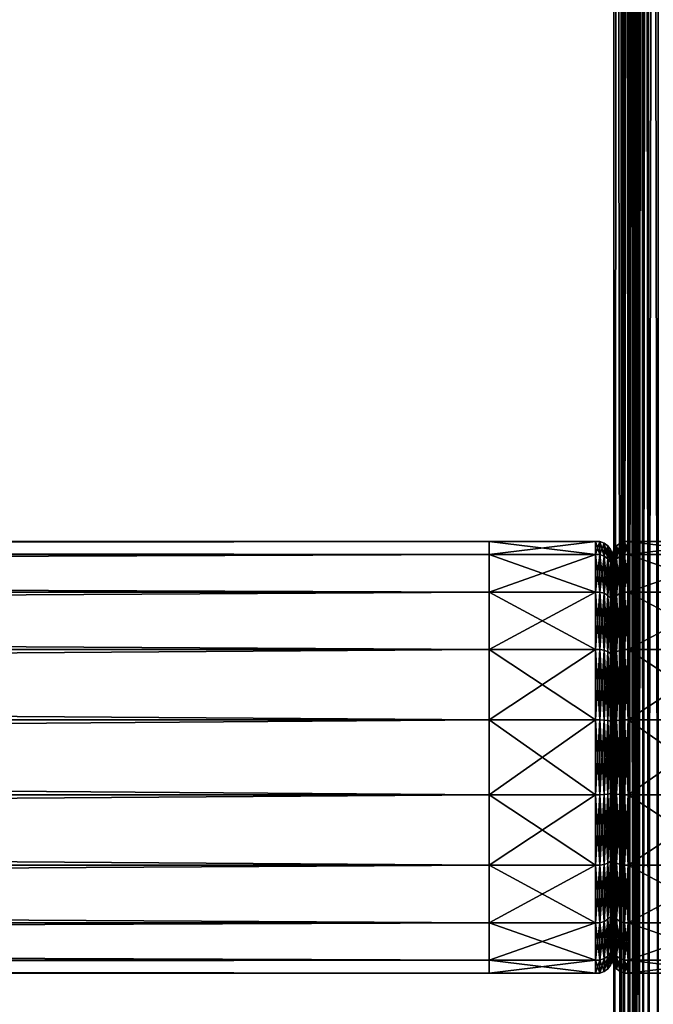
# Model space of a CAD drawing. Header units: millimetres. Extents: x -1220 to 1220, y -575 to 575.
# Tile 88 of 144: x 770 to 821, y -432 to -352. Entities that reach past the tile are written whole.
import ezdxf

# ---------------------------------------------------------------- set-up
doc = ezdxf.new("R2010")
doc.units = ezdxf.units.MM
doc.layers.get('0').update_dxf_attribs({"true_color": 0x5890e1})

msp = doc.modelspace()

# ---------------------------------------------------------------- meshes
at = {"color": 221, "true_color": 0xe5a6d7}
mesh = msp.add_polyface(dxfattribs=at)
corners = [(411.261, 0, 720.951), (411, 0, 720.951), (411, -496.536, 720.951), (410.563, 0, 720.889), (410.563, -496.535, 720.889), (410.25, 0, 720.701), (410.25, -496.532, 720.701), (820, 0, 719.951), (819.938, 0, 720.389), (819.938, -496.527, 720.389), (819.75, 0, 720.701), (819.75, -496.532, 720.701), (818.186, 0, 720.951), (411.816, 0, 720.951), (411.816, -496.536, 720.951), (411.261, -496.536, 720.951), (818.773, 0, 720.951), (818.186, -496.536, 720.951), (819, 0, 720.951), (818.773, -496.536, 720.951), (818.773, 0, 710.949), (819, 0, 710.949), (819, -520.909, 710.949), (819.438, 0, 711.012), (819.438, -520.905, 711.012), (819.75, 0, 711.199), (819.75, -520.892, 711.199), (410, 0, 711.949), (410.063, 0, 711.512), (410.063, -520.87, 711.512), (410.25, 0, 711.199), (410.25, -520.892, 711.199), (411.261, 0, 710.949), (411.816, 0, 710.949), (411.816, -520.909, 710.949), (411, 0, 710.949), (411.261, -520.909, 710.949), (818.186, 0, 710.949), (818.186, -520.909, 710.949), (819.438, 0, 720.889), (819.438, 496.539, 720.889), (819.75, 496.536, 720.701), (410, 0, 719.951), (410.063, 0, 720.389), (410.063, 496.531, 720.389), (410.25, 496.536, 720.701), (820, -520.839, 711.949), (820, 0, 711.949), (411.261, 496.54, 720.951), (411, 496.54, 720.951), (410.563, 496.539, 720.889), (820, 496.524, 719.951), (819.938, 496.531, 720.389), (818.186, 496.54, 720.951), (411.816, 496.54, 720.951), (818.773, 496.54, 720.951), (819, 496.54, 720.951), (410.563, 0, 711.012), (411, -520.909, 710.949), (410.563, -520.905, 711.012), (819.938, 0, 711.512), (819.938, -520.87, 711.512), (819, -496.536, 720.951), (819.438, -496.535, 720.889), (410, -496.52, 719.951), (410.063, -496.527, 720.389)]
mesh.append_faces([[corners[k] for k in face] for face in [(7, 46, 47)]], dxfattribs={"vtx0": -1, "color": 221})
mesh.append_faces([[corners[k] for k in face] for face in [(0, 1, 2), (1, 3, 4), (3, 5, 6), (7, 8, 9), (8, 10, 11), (12, 13, 14), (13, 0, 15), (16, 12, 17), (18, 16, 19), (20, 21, 22), (21, 23, 24), (23, 25, 26), (27, 28, 29), (28, 30, 31), (32, 33, 34), (35, 32, 36), (33, 37, 38), (18, 39, 40), (39, 10, 41), (42, 43, 44), (43, 5, 45), (1, 0, 48), (3, 1, 49), (5, 3, 50), (8, 7, 51), (10, 8, 52), (13, 12, 53), (0, 13, 54), (12, 16, 55), (16, 18, 56), (57, 35, 58), (30, 57, 59), (60, 47, 46), (25, 60, 61), (39, 18, 62), (10, 39, 63), (43, 42, 64), (5, 43, 65), (64, 42, 27), (51, 7, 47)]], dxfattribs={"vtx2": -1, "color": 221})
at = {"color": 196, "true_color": 0x390888}
mesh = msp.add_polyface(dxfattribs=at)
corners = [(864.268, -15, 169.649), (0, -15, 169.649), (0, -14.095, 174.779), (864.268, -14.095, 174.779), (0, -11.491, 179.291), (864.268, -11.491, 179.291), (0, -7.5, 182.639), (864.268, -7.5, 182.639), (0, -2.605, 184.421), (864.268, -2.605, 184.421), (0, 2.605, 184.421), (864.268, -2.605, 154.877), (0, -2.605, 154.877), (0, -7.5, 156.658), (864.268, -7.5, 156.658), (0, -11.491, 160.007), (864.268, -11.491, 160.007), (0, -14.095, 164.519), (864.268, -14.095, 164.519), (808.058, -394.469, 680.709), (808.058, -395.524, 686.694), (0, -395.524, 686.694), (0, -394.469, 680.709), (808.058, -398.563, 691.957), (0, -398.563, 691.957), (808.058, -403.219, 695.864), (0, -403.219, 695.864), (808.058, -408.93, 697.943), (0, -408.93, 697.943), (808.058, -415.008, 697.943), (0, -415.008, 697.943), (808.058, -420.719, 695.864), (0, -420.719, 695.864), (808.058, -425.375, 691.957), (0, -425.375, 691.957), (0, -428.414, 686.694), (0, -429.469, 680.709), (808.058, -428.413, 686.694), (0, -428.414, 674.723), (808.058, -429.469, 680.709), (0, -425.375, 669.46), (808.058, -428.413, 674.723), (808.058, -425.375, 669.46), (808.058, -420.719, 665.553), (0, -420.719, 665.553), (808.058, -415.008, 663.475), (0, -415.008, 663.475), (808.058, -408.93, 663.475), (0, -408.93, 663.475), (808.058, -403.219, 665.553), (0, -403.219, 665.553), (808.058, -398.563, 669.46), (0, -398.563, 669.46), (0, -395.524, 674.723), (808.058, -395.524, 674.723)]
mesh.append_faces([[corners[k] for k in face] for face in [(0, 1, 2), (3, 2, 4), (5, 4, 6), (7, 6, 8), (9, 8, 10), (11, 12, 13), (14, 13, 15), (16, 15, 17), (18, 17, 1), (19, 20, 21), (21, 22, 19), (20, 23, 24), (24, 21, 20), (23, 25, 26), (26, 24, 23), (25, 27, 28), (28, 26, 25), (27, 29, 30), (30, 28, 27), (29, 31, 32), (32, 30, 29), (31, 33, 34), (34, 32, 31), (35, 34, 33), (36, 35, 37), (38, 36, 39), (40, 38, 41), (42, 43, 44), (44, 40, 42), (43, 45, 46), (46, 44, 43), (45, 47, 48), (48, 46, 45), (47, 49, 50), (50, 48, 47), (49, 51, 52), (52, 50, 49), (53, 52, 51), (22, 53, 54)]], dxfattribs={"vtx2": -1, "color": 196})
mesh = msp.add_polyface(dxfattribs=at)
corners = [(0, -14.095, 174.779), (864.268, -14.095, 174.779), (864.268, -15, 169.649), (0, -11.491, 179.291), (864.268, -11.491, 179.291), (0, -7.5, 182.639), (864.268, -7.5, 182.639), (0, -2.605, 184.421), (864.268, -2.605, 184.421), (0, -2.605, 154.877), (864.268, -2.605, 154.877), (864.268, 2.605, 154.877), (0, -7.5, 156.658), (864.268, -7.5, 156.658), (0, -11.491, 160.007), (864.268, -11.491, 160.007), (0, -14.095, 164.519), (864.268, -14.095, 164.519), (0, -15, 169.649), (808.058, -425.375, 691.957), (808.058, -428.413, 686.694), (0, -428.414, 686.694), (808.058, -429.469, 680.709), (0, -429.469, 680.709), (808.058, -428.413, 674.723), (0, -428.414, 674.723), (808.058, -425.375, 669.46), (0, -425.375, 669.46), (808.058, -398.563, 669.46), (808.058, -395.524, 674.723), (0, -395.524, 674.723), (808.058, -394.469, 680.709), (0, -394.469, 680.709), (808.058, -395.524, 686.694), (816.692, -394.469, 680.709), (808.058, -398.563, 691.957), (816.692, -395.524, 686.694), (816.692, -398.563, 691.957), (816.692, -403.219, 695.864), (808.058, -403.219, 695.864), (808.058, -408.93, 697.943), (808.058, -415.008, 697.943), (816.692, -408.93, 697.943), (816.692, -415.008, 697.943), (816.692, -420.719, 695.864), (808.058, -420.719, 695.864), (816.692, -425.375, 691.957), (816.691, -428.413, 686.694), (816.692, -429.469, 680.709), (816.691, -428.413, 674.723), (816.692, -425.375, 669.46), (816.692, -420.719, 665.553), (808.058, -420.719, 665.553), (816.692, -415.008, 663.475), (808.058, -415.008, 663.475), (808.058, -408.93, 663.475), (808.058, -403.219, 665.553), (816.692, -408.93, 663.475), (816.692, -403.219, 665.553), (816.692, -398.563, 669.46), (816.692, -395.524, 674.723)]
mesh.append_faces([[corners[k] for k in face] for face in [(0, 1, 2), (3, 4, 1), (5, 6, 4), (7, 8, 6), (9, 10, 11), (12, 13, 10), (14, 15, 13), (16, 17, 15), (18, 2, 17), (19, 20, 21), (20, 22, 23), (22, 24, 25), (24, 26, 27), (28, 29, 30), (29, 31, 32), (33, 31, 34), (35, 33, 36), (37, 38, 39), (39, 35, 37), (40, 39, 38), (41, 40, 42), (43, 44, 45), (45, 41, 43), (44, 46, 19), (19, 45, 44), (46, 47, 20), (20, 19, 46), (22, 20, 47), (24, 22, 48), (49, 50, 26), (26, 24, 49), (50, 51, 52), (52, 26, 50), (51, 53, 54), (54, 52, 51), (55, 54, 53), (56, 55, 57), (28, 56, 58), (29, 28, 59), (31, 29, 60)]], dxfattribs={"vtx2": -1, "color": 196})
mesh = msp.add_polyface(dxfattribs=at)
corners = [(0, 0, 698.95), (1178, 0, 698.95), (1178, -483.003, 698.95), (0, -483.003, 698.95), (0, -503.003, 710.951), (1178, -503.003, 710.951), (1178, -487.003, 710.951), (0, -487.003, 710.951), (0, -505.003, 700.95), (1178, -505.003, 700.95), (1178, -505.003, 708.951), (0, -505.003, 708.951), (0, -503.003, 698.95), (0, -487.003, 698.95), (1178, -487.003, 698.95), (1178, -503.003, 698.95), (0, 0, 710.951), (0, -483.003, 710.951), (1178, -483.003, 710.951), (1178, 0, 710.951), (1178, -484.003, 698.95), (0, -484.003, 698.95), (1178, -485.003, 698.95), (0, -485.003, 698.95), (0, -503.878, 710.826), (1178, -503.878, 710.826), (0, -504.503, 710.451), (1178, -504.503, 710.451), (1178, -486.003, 710.951), (0, -486.003, 710.951), (1178, -485.003, 710.951), (0, -485.003, 710.951), (0, -504.878, 700.075), (1178, -504.878, 700.075), (0, -504.503, 699.45), (1178, -504.503, 699.45), (1178, -504.878, 709.826), (0, -504.878, 709.826), (1178, -503.878, 699.075), (0, -503.878, 699.075), (0, -486.003, 698.95), (1178, -486.003, 698.95), (0, -484.003, 710.951), (1178, -484.003, 710.951)]
mesh.append_faces([[corners[k] for k in face] for face in [(0, 1, 2), (2, 3, 0), (4, 5, 6), (6, 7, 4), (8, 9, 10), (10, 11, 8), (12, 13, 14), (14, 15, 12), (16, 17, 18), (18, 19, 16), (2, 20, 21), (21, 3, 2), (20, 22, 23), (23, 21, 20), (4, 24, 25), (25, 5, 4), (24, 26, 27), (27, 25, 24), (6, 28, 29), (29, 7, 6), (28, 30, 31), (31, 29, 28), (8, 32, 33), (33, 9, 8), (32, 34, 35), (35, 33, 32), (10, 36, 37), (37, 11, 10), (36, 27, 26), (26, 37, 36), (15, 38, 39), (39, 12, 15), (38, 35, 34), (34, 39, 38), (13, 40, 41), (41, 14, 13), (40, 23, 22), (22, 41, 40), (17, 42, 43), (43, 18, 17), (42, 31, 30), (30, 43, 42)]], dxfattribs={"vtx2": -1, "color": 196})
at = {"color": 221, "true_color": 0xe5a6d7}
mesh = msp.add_polyface(dxfattribs=at)
corners = [(411, -496.536, 720.951), (411.261, -496.536, 720.951), (411.261, 0, 720.951), (819.438, -496.535, 720.889), (819, -496.536, 720.951), (819, -498.232, 720.951), (819.75, -496.532, 720.701), (819.438, -498.231, 720.889), (410.563, -496.535, 720.889), (411, 0, 720.951), (410.25, -496.532, 720.701), (410.563, 0, 720.889), (410.063, -496.527, 720.389), (410, -496.52, 719.951), (410, -498.217, 719.951), (410.063, -498.224, 720.389), (819.938, -496.527, 720.389), (820, -496.521, 719.951), (820, 0, 719.951), (819.938, 0, 720.389), (411.816, -496.536, 720.951), (818.186, -496.536, 720.951), (818.186, 0, 720.951), (411.816, 0, 720.951), (818.773, -496.536, 720.951), (818.773, 0, 720.951), (819, 0, 720.951), (410.563, -498.231, 720.889), (410.25, -498.228, 720.701), (820, -498.217, 719.951), (819.938, -498.224, 720.389), (818.773, -498.232, 720.951), (819, -520.909, 710.949), (818.773, -520.909, 710.949), (818.773, 0, 710.949), (819.438, -520.905, 711.012), (819, 0, 710.949), (819.75, -520.892, 711.199), (819.438, 0, 711.012), (410.063, -520.87, 711.512), (410, -520.839, 711.949), (410, 0, 711.949), (410.25, -520.892, 711.199), (410.063, 0, 711.512), (411.816, -520.909, 710.949), (411.261, -520.909, 710.949), (411.261, 0, 710.949), (411, -520.909, 710.949), (411, 0, 710.949), (818.186, -520.909, 710.949), (411.816, 0, 710.949), (818.186, 0, 710.949), (410.563, -520.905, 711.012), (410.563, 0, 711.012), (410.25, 0, 711.199), (820, -520.839, 711.949), (819.938, -520.87, 711.512), (819.938, 0, 711.512), (819.75, 0, 711.199), (819.438, 0, 720.889), (819.75, 0, 720.701), (410.063, 0, 720.389), (410.25, 0, 720.701), (820, -499.497, 719.921), (820, -523.535, 712.035), (820, -522.559, 711.949)]
mesh.append_faces([[corners[k] for k in face] for face in [(18, 63, 64), (18, 64, 65)]], dxfattribs={"vtx0": -1, "vtx1": -1, "vtx2": -1, "color": 221})
mesh.append_faces([[corners[k] for k in face] for face in [(13, 41, 40), (18, 65, 55)]], dxfattribs={"vtx0": -1, "vtx2": -1, "color": 221})
mesh.append_faces([[corners[k] for k in face] for face in [(18, 17, 63)]], dxfattribs={"vtx1": -1, "vtx2": -1, "color": 221})
mesh.append_faces([[corners[k] for k in face] for face in [(0, 1, 2), (3, 4, 5), (6, 3, 7), (8, 0, 9), (10, 8, 11), (12, 13, 14), (10, 12, 15), (16, 17, 18), (6, 16, 19), (20, 21, 22), (1, 20, 23), (21, 24, 25), (24, 4, 26), (0, 8, 27), (8, 10, 28), (29, 17, 16), (30, 16, 6), (4, 24, 31), (32, 33, 34), (35, 32, 36), (37, 35, 38), (39, 40, 41), (42, 39, 43), (44, 45, 46), (45, 47, 48), (49, 44, 50), (51, 34, 33), (33, 49, 51), (47, 52, 53), (52, 42, 54), (55, 56, 57), (56, 37, 58), (4, 3, 59), (3, 6, 60), (13, 12, 61), (12, 10, 62)]], dxfattribs={"vtx2": -1, "color": 221})
mesh = msp.add_polyface(dxfattribs=at)
corners = [(820, -498.514, 719.951), (820, -499.497, 719.921), (820.062, -499.511, 720.358), (820.062, -498.521, 720.389), (820.25, -499.52, 720.671), (820.25, -498.526, 720.701), (820.562, -498.529, 720.889), (820.562, -499.526, 720.858), (821, -499.528, 720.921), (821, -498.53, 720.951), (821, -464.426, 720.951), (820.562, -464.426, 720.889), (820.25, -464.426, 720.701), (820.062, -464.426, 720.389), (820, -464.426, 719.951), (820, -502.768, 719.668), (820, -464.426, 719.668), (820, -464.426, 717.29), (820, -522.115, 717.29), (820, -464.426, 715.603), (820, -524.001, 715.603), (820, -464.426, 713.313), (820, -524.001, 713.313), (820, -464.426, 711.949), (820, -522.93, 711.949), (820.062, -464.426, 711.512), (820.062, -522.961, 711.512), (820.25, -464.426, 711.199), (820.25, -522.984, 711.199), (820.562, -464.426, 711.012), (820.562, -522.997, 711.012), (821, -464.426, 710.949), (820.562, 0, 711.012), (821, 0, 710.949), (820.25, 0, 711.199), (820.062, 0, 711.512), (820, 0, 711.949), (820, 0, 713.313), (820, 0, 715.603), (820, 0, 717.29), (820, 0, 719.668), (820, 0, 719.951), (820.062, 0, 720.389), (820.25, 0, 720.701), (820.562, 0, 720.889), (821, 0, 720.951)]
mesh.append_faces([[corners[k] for k in face] for face in [(15, 14, 16), (18, 17, 19), (22, 21, 23), (0, 14, 1), (1, 14, 15)]], dxfattribs={"color": 221})
mesh.append_faces([[corners[k] for k in face] for face in [(0, 1, 2), (2, 3, 0), (3, 2, 4), (4, 5, 3), (6, 7, 8), (7, 6, 5), (5, 4, 7), (9, 10, 11), (11, 6, 9), (6, 11, 12), (12, 5, 6), (5, 12, 13), (13, 3, 5), (3, 13, 14), (14, 0, 3), (15, 16, 17), (17, 18, 15), (20, 19, 21), (24, 23, 25), (26, 25, 27), (28, 27, 29), (30, 29, 31), (29, 32, 33), (32, 29, 27), (27, 34, 32), (34, 27, 25), (25, 35, 34), (35, 25, 23), (23, 36, 35), (36, 23, 21), (21, 37, 36), (37, 21, 19), (19, 38, 37), (38, 19, 17), (17, 39, 38), (39, 17, 16), (16, 40, 39), (40, 16, 14), (14, 41, 40), (41, 14, 13), (13, 42, 41), (42, 13, 12), (12, 43, 42), (43, 12, 11), (11, 44, 43), (44, 11, 10), (10, 45, 44)]], dxfattribs={"vtx2": -1, "color": 221})
mesh = msp.add_polyface(dxfattribs=at)
corners = [(1182.76, -497.29, 720.799), (1178.756, -498.94, 720.799), (1179.073, -499.883, 720.708), (1182.314, -496.401, 720.89), (1178.44, -497.997, 720.89), (1173.668, -500.28, 720.799), (1173.47, -499.305, 720.89), (1181.416, -494.613, 720.951), (1177.803, -496.101, 720.951), (1178.121, -497.049, 720.921), (1181.865, -495.507, 720.921), (1173.074, -497.345, 720.951), (1173.272, -498.325, 720.921), (1167.129, -498.195, 720.951), (1167.222, -499.189, 720.921), (1167.314, -500.184, 720.89), (1159.423, -498.53, 720.951), (1159.445, -499.528, 720.921), (821.787, -498.53, 720.951), (821, -498.53, 720.951), (821, -499.528, 720.921), (821.787, -499.528, 720.921), (820.562, -498.529, 720.889), (1179.188, -500.226, 720.663), (1183.37, -498.503, 720.663), (1167.456, -501.717, 710.949), (1159.5, -502.062, 710.949), (1159.488, -464.426, 710.949), (821.787, -464.426, 720.951), (821, -464.426, 720.951), (821, -464.426, 710.949), (821.787, -464.426, 710.949), (821.787, -522.214, 710.949), (841.938, -464.426, 710.949), (841.938, -502.062, 710.949), (1159.488, 0, 710.949), (1197.06, 0, 710.949), (841.938, 0, 710.949), (821.787, 0, 710.949), (821, 0, 710.949), (820.562, -464.426, 711.012), (821, 0, 720.951), (821.787, 0, 720.951), (1193.527, 0, 720.951), (1159.488, 0, 720.951), (1159.488, -464.426, 720.951), (1196.714, -472.459, 710.949), (1178.93, -499.457, 710.949), (1184.121, -492.99, 720.951), (1191.098, -482.806, 720.951)]
mesh.append_faces([[corners[k] for k in face] for face in [(25, 26, 27), (46, 47, 27), (47, 25, 27), (11, 8, 13), (8, 48, 13), (16, 13, 45), (13, 49, 45)]], dxfattribs={"color": 221})
mesh.append_faces([[corners[k] for k in face] for face in [(0, 1, 2), (3, 4, 1), (5, 1, 4), (4, 6, 5), (7, 8, 9), (9, 10, 7), (10, 9, 4), (8, 11, 12), (12, 9, 8), (9, 12, 6), (6, 4, 9), (11, 13, 14), (14, 12, 11), (12, 14, 15), (15, 6, 12), (13, 16, 17), (17, 14, 13), (18, 19, 20), (20, 21, 18), (20, 19, 22), (2, 23, 24), (16, 18, 21), (21, 17, 16), (18, 28, 29), (29, 19, 18), (30, 31, 32), (31, 33, 34), (34, 32, 31), (34, 33, 27), (27, 26, 34), (27, 35, 36), (35, 27, 33), (33, 37, 35), (37, 33, 31), (31, 38, 37), (38, 31, 30), (30, 39, 38), (39, 30, 40), (41, 29, 28), (28, 42, 41), (43, 44, 45), (18, 16, 45), (45, 28, 18), (28, 45, 44), (44, 42, 28)]], dxfattribs={"vtx2": -1, "color": 221})
at = {"color": 196, "true_color": 0x390888}
mesh = msp.add_polyface(dxfattribs=at)
corners = [(816.692, -394.469, 680.709), (816.692, -395.524, 686.694), (808.058, -395.524, 686.694), (816.692, -398.563, 691.957), (808.058, -398.563, 691.957), (816.692, -403.219, 695.864), (816.692, -408.93, 697.943), (808.058, -408.93, 697.943), (816.692, -415.008, 663.475), (816.692, -408.93, 663.475), (808.058, -408.93, 663.475), (816.692, -403.219, 665.553), (808.058, -403.219, 665.553), (816.692, -398.563, 669.46), (808.058, -398.563, 669.46), (816.692, -395.524, 674.723), (808.058, -395.524, 674.723), (808.058, -394.469, 680.709), (817.058, -395.524, 686.694), (817.058, -394.469, 680.709), (817.4, -394.6, 680.709), (817.058, -398.563, 691.957), (817.4, -395.648, 686.649), (817.4, -398.664, 691.873), (817.058, -403.219, 695.864), (817.4, -403.285, 695.75), (817.058, -408.93, 697.943), (817.058, -415.008, 697.943), (817.4, -408.953, 697.813), (817.058, -403.219, 665.553), (817.058, -408.93, 663.475), (817.4, -408.953, 663.604), (817.4, -403.285, 665.667), (817.058, -398.563, 669.46), (817.4, -398.664, 669.544), (817.058, -395.524, 674.723), (817.4, -395.648, 674.768), (816.692, -415.008, 697.943), (817.058, -415.008, 663.475)]
mesh.append_faces([[corners[k] for k in face] for face in [(0, 1, 2), (1, 3, 4), (5, 6, 7), (8, 9, 10), (9, 11, 12), (11, 13, 14), (13, 15, 16), (15, 0, 17), (18, 19, 20), (21, 18, 22), (22, 23, 21), (24, 21, 23), (23, 25, 24), (26, 24, 25), (27, 26, 28), (29, 30, 31), (31, 32, 29), (33, 29, 32), (32, 34, 33), (35, 33, 34), (19, 35, 36), (36, 20, 19), (19, 18, 1), (1, 0, 19), (18, 21, 3), (3, 1, 18), (21, 24, 5), (5, 3, 21), (24, 26, 6), (6, 5, 24), (37, 6, 26), (38, 30, 9), (30, 29, 11), (11, 9, 30), (29, 33, 13), (13, 11, 29), (33, 35, 15), (15, 13, 33), (35, 19, 0), (0, 15, 35)]], dxfattribs={"vtx2": -1, "color": 196})
mesh = msp.add_polyface(dxfattribs=at)
corners = [(818.713, -394.599, 680.709), (818.713, -395.647, 686.649), (818.414, -395.859, 686.572), (818.414, -394.825, 680.709), (818.713, -398.663, 691.874), (818.414, -398.836, 691.729), (818.713, -403.284, 695.752), (818.414, -403.397, 695.556), (818.713, -408.953, 697.815), (818.414, -408.992, 697.592), (818.414, -414.946, 697.592), (818.713, -414.985, 663.603), (818.713, -408.953, 663.603), (818.414, -408.992, 663.825), (818.713, -403.284, 665.666), (818.414, -403.397, 665.862), (818.713, -398.663, 669.544), (818.414, -398.836, 669.689), (818.713, -395.647, 674.768), (818.414, -395.859, 674.845), (819.058, -394.469, 680.709), (819.058, -395.524, 686.694), (819.058, -398.563, 691.957), (819.058, -403.219, 695.864), (818.713, -414.985, 697.815), (819.058, -408.93, 697.943), (819.058, -408.93, 663.475), (819.058, -403.219, 665.553), (819.058, -398.563, 669.46), (819.058, -395.524, 674.723), (818.189, -396.142, 686.469), (818.189, -399.067, 691.535), (818.189, -409.044, 697.295), (818.414, -414.946, 663.825), (818.189, -409.044, 664.122), (818.189, -403.548, 666.123), (818.189, -396.142, 674.948), (818.189, -395.126, 680.709)]
mesh.append_faces([[corners[k] for k in face] for face in [(0, 1, 2), (2, 3, 0), (1, 4, 5), (5, 2, 1), (4, 6, 7), (7, 5, 4), (6, 8, 9), (9, 7, 6), (10, 9, 8), (11, 12, 13), (12, 14, 15), (15, 13, 12), (14, 16, 17), (17, 15, 14), (16, 18, 19), (19, 17, 16), (18, 0, 3), (3, 19, 18), (20, 21, 1), (1, 0, 20), (21, 22, 4), (4, 1, 21), (22, 23, 6), (6, 4, 22), (8, 6, 23), (24, 8, 25), (26, 27, 14), (14, 12, 26), (27, 28, 16), (16, 14, 27), (18, 16, 28), (29, 20, 0), (0, 18, 29), (3, 2, 30), (2, 5, 31), (7, 9, 32), (33, 13, 34), (13, 15, 35), (17, 19, 36), (19, 3, 37)]], dxfattribs={"vtx2": -1, "color": 196})
mesh = msp.add_polyface(dxfattribs=at)
corners = [(819.341, -394.469, 680.709), (819.341, -395.524, 686.694), (819.058, -395.524, 686.694), (819.058, -394.469, 680.709), (819.341, -398.563, 691.957), (819.058, -398.563, 691.957), (819.341, -403.219, 695.864), (819.058, -403.219, 695.864), (819.341, -408.93, 697.943), (819.058, -408.93, 697.943), (819.341, -415.008, 697.943), (819.058, -415.008, 697.943), (819.341, -420.719, 695.864), (819.058, -420.719, 695.864), (819.341, -425.375, 691.957), (819.058, -425.375, 691.957), (819.341, -428.413, 686.694), (819.058, -428.413, 686.694), (819.341, -429.469, 680.709), (819.058, -429.469, 680.709), (819.341, -428.413, 674.723), (819.058, -428.413, 674.723), (819.341, -425.375, 669.46), (819.058, -425.375, 669.46), (819.341, -420.719, 665.553), (819.058, -420.719, 665.553), (819.341, -415.008, 663.475), (819.058, -415.008, 663.475), (819.341, -408.93, 663.475), (819.058, -408.93, 663.475), (819.341, -403.219, 665.553), (819.058, -403.219, 665.553), (819.341, -398.563, 669.46), (819.058, -398.563, 669.46), (819.341, -395.524, 674.723), (819.058, -395.524, 674.723), (818.713, -408.953, 697.815), (818.713, -408.953, 663.603), (818.713, -395.647, 674.768), (828.058, -394.469, 680.709)]
mesh.append_faces([[corners[k] for k in face] for face in [(0, 1, 2), (2, 3, 0), (1, 4, 5), (5, 2, 1), (4, 6, 7), (7, 5, 4), (6, 8, 9), (9, 7, 6), (8, 10, 11), (11, 9, 8), (10, 12, 13), (13, 11, 10), (12, 14, 15), (15, 13, 12), (14, 16, 17), (17, 15, 14), (16, 18, 19), (19, 17, 16), (18, 20, 21), (21, 19, 18), (20, 22, 23), (23, 21, 20), (22, 24, 25), (25, 23, 22), (24, 26, 27), (27, 25, 24), (26, 28, 29), (29, 27, 26), (28, 30, 31), (31, 29, 28), (30, 32, 33), (33, 31, 30), (32, 34, 35), (35, 33, 32), (34, 0, 3), (3, 35, 34), (7, 9, 36), (27, 29, 37), (33, 35, 38), (1, 0, 39)]], dxfattribs={"vtx2": -1, "color": 196})
mesh = msp.add_polyface(dxfattribs=at)
corners = [(828.058, -395.524, 686.694), (828.058, -394.469, 680.709), (927.116, -394.469, 680.709), (828.058, -398.563, 691.957), (927.131, -395.524, 686.694), (828.058, -403.219, 695.864), (927.173, -398.563, 691.957), (828.058, -395.524, 674.723), (828.058, -398.563, 669.46), (927.173, -398.563, 669.46), (927.131, -395.524, 674.723), (819.341, -395.524, 686.694), (819.341, -398.563, 691.957), (819.341, -403.219, 695.864), (828.058, -408.93, 697.943), (819.341, -408.93, 697.943), (828.058, -415.008, 697.943), (819.341, -415.008, 697.943), (828.058, -420.719, 695.864), (819.341, -420.719, 695.864), (828.058, -425.375, 691.957), (819.341, -425.375, 691.957), (828.058, -428.413, 686.694), (819.341, -428.413, 686.694), (828.058, -429.469, 680.709), (819.341, -429.469, 680.709), (828.058, -428.413, 674.723), (819.341, -428.413, 674.723), (828.058, -425.375, 669.46), (819.341, -425.375, 669.46), (828.058, -420.719, 665.553), (819.341, -420.719, 665.553), (828.058, -415.008, 663.475), (819.341, -415.008, 663.475), (828.058, -408.93, 663.475), (819.341, -408.93, 663.475), (828.058, -403.219, 665.553), (819.341, -403.219, 665.553), (819.341, -398.563, 669.46), (819.341, -395.524, 674.723), (819.341, -394.469, 680.709)]
mesh.append_faces([[corners[k] for k in face] for face in [(0, 1, 2), (3, 0, 4), (5, 3, 6), (7, 8, 9), (1, 7, 10), (1, 0, 11), (0, 3, 12), (12, 11, 0), (3, 5, 13), (13, 12, 3), (5, 14, 15), (15, 13, 5), (14, 16, 17), (17, 15, 14), (16, 18, 19), (19, 17, 16), (18, 20, 21), (21, 19, 18), (20, 22, 23), (23, 21, 20), (22, 24, 25), (25, 23, 22), (24, 26, 27), (27, 25, 24), (26, 28, 29), (29, 27, 26), (28, 30, 31), (31, 29, 28), (30, 32, 33), (33, 31, 30), (32, 34, 35), (35, 33, 32), (34, 36, 37), (37, 35, 34), (36, 8, 38), (38, 37, 36), (8, 7, 39), (39, 38, 8), (7, 1, 40), (40, 39, 7)]], dxfattribs={"vtx2": -1, "color": 196})
mesh = msp.add_polyface(dxfattribs=at)
corners = [(818.058, -399.329, 691.315), (818.058, -403.719, 694.998), (818.058, -406.829, 689.611), (818.058, -403.719, 666.419), (818.058, -399.329, 670.103), (818.058, -404.094, 674.101), (817.928, -396.14, 686.47), (817.928, -395.124, 680.709), (818.058, -395.469, 680.709), (818.058, -396.464, 686.352), (817.928, -399.065, 691.536), (818.058, -399.329, 691.315), (817.928, -403.547, 695.297), (818.058, -403.719, 694.998), (817.928, -399.065, 669.881), (817.928, -403.547, 666.121), (818.058, -403.719, 666.419), (818.058, -399.329, 670.103), (817.928, -396.14, 674.948), (818.058, -396.464, 675.065), (817.4, -395.648, 686.649), (817.4, -394.6, 680.709), (817.701, -394.825, 680.709), (817.702, -395.859, 686.572), (817.4, -398.664, 691.873), (817.701, -398.836, 691.729), (817.4, -403.285, 695.75), (817.701, -403.397, 695.556), (817.4, -398.664, 669.544), (817.4, -403.285, 665.667), (817.701, -403.397, 665.861), (817.701, -398.836, 669.689), (817.4, -395.648, 674.768), (817.702, -395.859, 674.845), (817.058, -395.524, 686.694), (817.058, -395.524, 674.723)]
mesh.append_faces([[corners[k] for k in face] for face in [(0, 1, 2), (3, 4, 5), (6, 7, 8), (8, 9, 6), (10, 6, 9), (9, 11, 10), (12, 10, 11), (11, 13, 12), (14, 15, 16), (16, 17, 14), (18, 14, 17), (17, 19, 18), (7, 18, 19), (19, 8, 7), (20, 21, 22), (22, 23, 20), (24, 20, 23), (23, 25, 24), (26, 24, 25), (25, 27, 26), (28, 29, 30), (30, 31, 28), (32, 28, 31), (31, 33, 32), (21, 32, 33), (33, 22, 21), (23, 22, 7), (7, 6, 23), (25, 23, 6), (6, 10, 25), (27, 25, 10), (10, 12, 27), (31, 30, 15), (15, 14, 31), (33, 31, 14), (14, 18, 33), (22, 33, 18), (18, 7, 22), (21, 20, 34), (28, 32, 35)]], dxfattribs={"vtx2": -1, "color": 196})
mesh = msp.add_polyface(dxfattribs=at)
corners = [(818.058, -395.469, 680.709), (818.058, -396.464, 686.352), (818.058, -402.31, 684.224), (818.058, -401.69, 680.709), (818.058, -399.329, 691.315), (818.058, -404.094, 687.316), (818.058, -399.329, 670.103), (818.058, -396.464, 675.065), (818.058, -402.31, 677.193), (818.058, -404.094, 674.101), (818.189, -395.126, 680.709), (818.189, -396.142, 686.469), (818.189, -399.067, 691.535), (818.189, -403.548, 695.295), (818.058, -403.719, 694.998), (818.189, -403.548, 666.123), (818.189, -399.067, 669.883), (818.058, -403.719, 666.419), (818.189, -396.142, 674.948), (818.414, -394.825, 680.709), (818.414, -395.859, 686.572), (818.414, -398.836, 691.729), (818.414, -403.397, 695.556), (818.414, -403.397, 665.862), (818.414, -398.836, 669.689), (818.414, -395.859, 674.845), (818.058, -396.464, 686.352), (818.058, -395.469, 680.709), (818.058, -399.176, 680.709), (818.058, -399.948, 685.084), (818.058, -396.464, 675.065), (818.058, -399.948, 676.333), (818.058, -399.329, 670.103), (818.058, -402.169, 672.486), (818.058, -405.573, 669.63), (818.058, -403.719, 694.998), (818.058, -399.329, 691.315), (818.058, -402.169, 688.932), (818.058, -407.217, 680.709), (818.058, -407.504, 679.083)]
mesh.append_faces([[corners[k] for k in face] for face in [(0, 1, 2), (2, 3, 0), (1, 4, 5), (5, 2, 1), (6, 7, 8), (8, 9, 6), (7, 0, 3), (3, 8, 7), (10, 11, 1), (1, 0, 10), (11, 12, 4), (4, 1, 11), (12, 13, 14), (14, 4, 12), (15, 16, 6), (6, 17, 15), (16, 18, 7), (7, 6, 16), (18, 10, 0), (0, 7, 18), (11, 10, 19), (12, 11, 20), (21, 22, 13), (13, 12, 21), (23, 24, 16), (16, 15, 23), (18, 16, 24), (10, 18, 25), (26, 27, 28), (28, 29, 26), (27, 30, 31), (31, 28, 27), (30, 32, 33), (33, 31, 30), (34, 33, 32), (35, 36, 37), (36, 26, 29), (29, 37, 36), (29, 28, 38), (28, 31, 39)]], dxfattribs={"vtx2": -1, "color": 196})
mesh = msp.add_polyface(dxfattribs=at)
corners = [(818.058, -403.719, 694.998), (818.058, -409.104, 696.958), (818.058, -410.184, 690.832), (818.058, -406.829, 689.611), (818.058, -409.104, 664.459), (818.058, -403.719, 666.419), (818.058, -406.829, 671.807), (818.058, -410.184, 670.586), (818.058, -401.69, 680.709), (818.058, -402.31, 684.224), (818.058, -411.969, 680.709), (818.058, -404.094, 687.316), (818.058, -404.094, 674.101), (818.058, -402.31, 677.193), (818.189, -403.548, 695.295), (818.189, -409.044, 697.295), (818.189, -409.044, 664.122), (818.189, -403.548, 666.123), (818.414, -403.397, 695.556), (818.414, -408.992, 663.825), (818.058, -399.329, 670.103), (818.058, -403.719, 666.419), (818.058, -405.573, 669.63), (818.058, -409.104, 664.459), (818.058, -409.747, 668.11), (818.058, -409.104, 696.958), (818.058, -403.719, 694.998), (818.058, -405.573, 691.787), (818.058, -409.747, 693.307), (818.058, -402.169, 688.932), (818.058, -407.217, 680.709), (818.058, -407.504, 682.334), (818.058, -399.948, 685.084), (818.058, -407.504, 679.083), (818.058, -399.176, 680.709), (818.058, -399.948, 676.333), (818.058, -402.169, 672.486), (818.058, -408.329, 677.654), (818.058, -409.593, 676.593), (818.058, -411.144, 676.029), (818.058, -409.593, 684.824), (818.058, -408.329, 683.763), (818.058, -411.969, 680.709)]
mesh.append_faces([[corners[k] for k in face] for face in [(8, 9, 10), (9, 11, 10), (3, 2, 10), (7, 6, 10), (6, 12, 10), (12, 13, 10), (13, 8, 10), (31, 30, 42), (30, 33, 42), (33, 37, 42), (41, 31, 42)]], dxfattribs={"color": 196})
mesh.append_faces([[corners[k] for k in face] for face in [(0, 1, 2), (2, 3, 0), (4, 5, 6), (6, 7, 4), (14, 15, 1), (1, 0, 14), (16, 17, 5), (5, 4, 16), (15, 14, 18), (17, 16, 19), (20, 21, 22), (21, 23, 24), (24, 22, 21), (25, 26, 27), (27, 28, 25), (29, 27, 26), (30, 31, 32), (33, 30, 34), (35, 36, 37), (37, 33, 35), (36, 22, 38), (38, 37, 36), (22, 24, 39), (39, 38, 22), (28, 27, 40), (27, 29, 41), (41, 40, 27), (29, 32, 31), (31, 41, 29)]], dxfattribs={"vtx2": -1, "color": 196})
mesh = msp.add_polyface(dxfattribs=at)
corners = [(818.058, -406.829, 689.611), (818.058, -404.094, 687.316), (818.058, -399.329, 691.315), (818.058, -404.094, 674.101), (818.058, -406.829, 671.807), (818.058, -403.719, 666.419), (818.058, -411.969, 680.709), (818.058, -413.754, 690.832), (818.058, -417.109, 689.611), (818.058, -408.329, 677.654), (818.058, -409.593, 676.593), (818.058, -411.969, 680.709), (818.058, -412.794, 676.029), (818.058, -414.345, 676.593), (818.058, -415.609, 677.654), (818.058, -416.434, 679.083), (818.058, -416.721, 680.709), (818.058, -416.434, 682.334), (818.058, -415.609, 683.763), (818.058, -414.345, 684.824), (818.058, -412.794, 685.388), (818.058, -409.593, 684.824), (818.058, -408.329, 683.763), (817.928, -409.044, 697.297), (817.928, -403.547, 695.297), (818.058, -403.719, 694.998), (818.058, -409.104, 696.958), (817.928, -414.894, 697.297), (818.058, -414.834, 696.958), (817.928, -409.044, 664.12), (817.928, -414.894, 664.12), (818.058, -414.834, 664.459), (818.058, -409.104, 664.459), (817.928, -403.547, 666.121), (818.058, -403.719, 666.419), (817.4, -408.953, 697.813), (817.4, -403.285, 695.75), (817.701, -403.397, 695.556), (817.702, -408.992, 697.592), (817.4, -414.985, 697.813), (817.701, -414.946, 697.592), (817.4, -408.953, 663.604), (817.4, -414.985, 663.604), (817.701, -414.946, 663.825), (817.702, -408.992, 663.825), (817.4, -403.285, 665.667), (817.701, -403.397, 665.861), (817.058, -408.93, 697.943), (817.058, -408.93, 663.475)]
mesh.append_faces([[corners[k] for k in face] for face in [(1, 0, 6), (7, 8, 6), (9, 10, 11), (12, 13, 11), (13, 14, 11), (14, 15, 11), (15, 16, 11), (16, 17, 11), (17, 18, 11), (18, 19, 11), (19, 20, 11), (21, 22, 11)]], dxfattribs={"color": 196})
mesh.append_faces([[corners[k] for k in face] for face in [(0, 1, 2), (3, 4, 5), (23, 24, 25), (25, 26, 23), (27, 23, 26), (26, 28, 27), (29, 30, 31), (31, 32, 29), (33, 29, 32), (32, 34, 33), (35, 36, 37), (37, 38, 35), (39, 35, 38), (38, 40, 39), (41, 42, 43), (43, 44, 41), (45, 41, 44), (44, 46, 45), (38, 37, 24), (24, 23, 38), (40, 38, 23), (23, 27, 40), (44, 43, 30), (30, 29, 44), (46, 44, 29), (29, 33, 46), (36, 35, 47), (42, 41, 48)]], dxfattribs={"vtx2": -1, "color": 196})
mesh = msp.add_polyface(dxfattribs=at)
corners = [(816.692, -408.93, 697.943), (816.692, -415.008, 697.943), (808.058, -415.008, 697.943), (816.691, -428.413, 686.694), (816.692, -429.469, 680.709), (808.058, -429.469, 680.709), (816.691, -428.413, 674.723), (808.058, -428.413, 674.723), (817.4, -408.953, 697.813), (817.4, -414.985, 697.813), (817.058, -415.008, 697.943), (817.058, -420.719, 695.864), (817.4, -420.653, 695.75), (817.058, -425.375, 691.957), (817.4, -425.274, 691.873), (817.058, -428.413, 686.694), (817.4, -428.29, 686.649), (817.058, -429.469, 680.709), (817.4, -429.337, 680.709), (817.058, -428.413, 674.723), (817.4, -428.29, 674.768), (817.058, -425.375, 669.46), (817.4, -425.274, 669.544), (817.058, -420.719, 665.553), (817.4, -420.653, 665.667), (817.058, -415.008, 663.475), (817.4, -414.985, 663.604), (817.058, -408.93, 663.475), (817.058, -408.93, 697.943), (816.692, -420.719, 695.864), (816.692, -425.375, 691.957), (816.692, -425.375, 669.46), (816.692, -420.719, 665.553), (816.692, -415.008, 663.475), (816.692, -408.93, 663.475)]
mesh.append_faces([[corners[k] for k in face] for face in [(0, 1, 2), (3, 4, 5), (4, 6, 7), (8, 9, 10), (11, 10, 9), (9, 12, 11), (13, 11, 12), (12, 14, 13), (15, 13, 14), (14, 16, 15), (17, 15, 16), (16, 18, 17), (19, 17, 18), (18, 20, 19), (21, 19, 20), (20, 22, 21), (23, 21, 22), (22, 24, 23), (25, 23, 24), (24, 26, 25), (27, 25, 26), (28, 10, 1), (10, 11, 29), (29, 1, 10), (11, 13, 30), (30, 29, 11), (13, 15, 3), (3, 30, 13), (15, 17, 4), (4, 3, 15), (17, 19, 6), (6, 4, 17), (19, 21, 31), (31, 6, 19), (21, 23, 32), (32, 31, 21), (23, 25, 33), (33, 32, 23), (34, 33, 25)]], dxfattribs={"vtx2": -1, "color": 196})
mesh = msp.add_polyface(dxfattribs=at)
corners = [(818.058, -409.104, 696.958), (818.058, -414.834, 696.958), (818.058, -413.754, 690.832), (818.058, -410.184, 690.832), (818.058, -414.834, 664.459), (818.058, -409.104, 664.459), (818.058, -410.184, 670.586), (818.058, -413.754, 670.586), (818.058, -411.969, 680.709), (818.058, -419.843, 674.101), (818.058, -417.109, 671.807), (818.189, -409.044, 697.295), (818.189, -414.893, 697.295), (818.058, -420.219, 694.998), (818.189, -420.39, 666.123), (818.189, -414.893, 664.122), (818.189, -409.044, 664.122), (818.414, -408.992, 697.592), (818.189, -420.39, 695.295), (818.414, -414.946, 697.592), (818.414, -420.541, 665.862), (818.414, -414.946, 663.825), (818.058, -409.104, 664.459), (818.058, -414.834, 664.459), (818.058, -414.19, 668.11), (818.058, -409.747, 668.11), (818.058, -418.365, 669.63), (818.058, -420.219, 694.998), (818.058, -414.834, 696.958), (818.058, -414.19, 693.307), (818.058, -418.365, 691.787), (818.058, -409.104, 696.958), (818.058, -409.747, 693.307), (818.058, -412.794, 676.029), (818.058, -411.144, 676.029), (818.058, -414.345, 676.593), (818.058, -415.609, 677.654), (818.058, -414.345, 684.824), (818.058, -415.609, 683.763), (818.058, -421.769, 688.932), (818.058, -412.794, 685.388), (818.058, -411.144, 685.388), (818.058, -409.593, 684.824), (818.058, -409.593, 676.593), (818.058, -411.969, 680.709)]
mesh.append_faces([[corners[k] for k in face] for face in [(3, 2, 8), (9, 10, 8), (10, 7, 8), (7, 6, 8), (43, 34, 44), (34, 33, 44), (40, 41, 44), (41, 42, 44)]], dxfattribs={"color": 196})
mesh.append_faces([[corners[k] for k in face] for face in [(0, 1, 2), (2, 3, 0), (4, 5, 6), (6, 7, 4), (11, 12, 1), (1, 0, 11), (13, 1, 12), (14, 15, 4), (15, 16, 5), (5, 4, 15), (12, 11, 17), (18, 12, 19), (20, 21, 15), (16, 15, 21), (22, 23, 24), (24, 25, 22), (26, 24, 23), (27, 28, 29), (29, 30, 27), (28, 31, 32), (32, 29, 28), (25, 24, 33), (33, 34, 25), (24, 26, 35), (35, 33, 24), (36, 35, 26), (37, 38, 39), (30, 29, 40), (40, 37, 30), (29, 32, 41), (41, 40, 29), (42, 41, 32)]], dxfattribs={"vtx2": -1, "color": 196})
mesh = msp.add_polyface(dxfattribs=at)
corners = [(818.713, -408.953, 697.815), (818.713, -414.985, 697.815), (818.414, -414.946, 697.592), (818.713, -420.654, 695.752), (818.414, -420.541, 695.556), (818.713, -425.275, 691.874), (818.414, -425.102, 691.729), (818.713, -428.291, 686.649), (818.414, -428.079, 686.572), (818.713, -429.339, 680.709), (818.414, -429.113, 680.709), (818.713, -428.291, 674.768), (818.414, -428.079, 674.845), (818.713, -425.275, 669.544), (818.414, -425.102, 669.689), (818.713, -420.654, 665.666), (818.414, -420.541, 665.862), (818.713, -414.985, 663.603), (818.414, -414.946, 663.825), (818.414, -408.992, 663.825), (819.058, -408.93, 697.943), (819.058, -415.008, 697.943), (819.058, -420.719, 695.864), (819.058, -425.375, 691.957), (819.058, -428.413, 686.694), (819.058, -429.469, 680.709), (819.058, -428.413, 674.723), (819.058, -425.375, 669.46), (819.058, -420.719, 665.553), (819.058, -415.008, 663.475), (818.713, -408.953, 663.603), (818.414, -408.992, 697.592), (818.189, -414.893, 697.295), (818.189, -428.811, 680.709), (818.189, -427.795, 674.948)]
mesh.append_faces([[corners[k] for k in face] for face in [(0, 1, 2), (1, 3, 4), (4, 2, 1), (3, 5, 6), (6, 4, 3), (5, 7, 8), (8, 6, 5), (7, 9, 10), (10, 8, 7), (9, 11, 12), (12, 10, 9), (11, 13, 14), (14, 12, 11), (13, 15, 16), (16, 14, 13), (15, 17, 18), (18, 16, 15), (19, 18, 17), (20, 21, 1), (21, 22, 3), (3, 1, 21), (22, 23, 5), (5, 3, 22), (23, 24, 7), (7, 5, 23), (24, 25, 9), (9, 7, 24), (25, 26, 11), (11, 9, 25), (26, 27, 13), (13, 11, 26), (27, 28, 15), (15, 13, 27), (28, 29, 17), (17, 15, 28), (30, 17, 29), (31, 2, 32), (8, 10, 33), (10, 12, 34)]], dxfattribs={"vtx2": -1, "color": 196})
mesh = msp.add_polyface(dxfattribs=at)
corners = [(818.058, -414.834, 696.958), (818.058, -420.219, 694.998), (818.058, -417.109, 689.611), (818.058, -413.754, 690.832), (818.058, -424.609, 691.315), (818.058, -419.843, 687.316), (818.058, -421.628, 684.224), (818.058, -419.843, 674.101), (818.058, -421.628, 677.193), (818.058, -427.474, 675.065), (818.058, -424.609, 670.103), (818.058, -420.219, 666.419), (818.058, -417.109, 671.807), (818.058, -414.834, 664.459), (818.058, -413.754, 670.586), (818.058, -411.969, 680.709), (818.058, -422.248, 680.709), (818.058, -421.769, 672.486), (818.058, -423.99, 676.333), (818.058, -416.434, 679.083), (818.058, -415.609, 677.654), (818.058, -416.721, 680.709), (818.058, -424.762, 680.709), (818.058, -423.99, 685.084), (818.058, -416.434, 682.334), (818.058, -421.769, 688.932), (818.058, -415.609, 683.763), (817.928, -420.391, 695.297), (817.928, -414.894, 697.297), (818.058, -414.834, 696.958), (818.058, -420.219, 694.998), (817.928, -424.872, 691.536), (818.058, -424.609, 691.315), (818.058, -424.609, 670.103), (818.058, -420.219, 666.419), (817.928, -420.391, 666.121), (817.928, -414.894, 664.12), (818.058, -414.834, 664.459), (817.4, -420.653, 695.75), (817.4, -414.985, 697.813), (817.701, -414.946, 697.592), (817.701, -420.541, 695.556), (817.4, -425.274, 691.873), (817.701, -425.102, 669.689), (817.701, -420.541, 665.861), (817.4, -420.653, 665.667), (817.4, -414.985, 663.604), (817.701, -414.946, 663.825), (817.701, -425.102, 691.729), (817.928, -424.872, 669.881)]
mesh.append_faces([[corners[k] for k in face] for face in [(2, 5, 15), (5, 6, 15), (6, 16, 15), (16, 8, 15), (8, 7, 15)]], dxfattribs={"color": 196})
mesh.append_faces([[corners[k] for k in face] for face in [(0, 1, 2), (2, 3, 0), (1, 4, 5), (5, 2, 1), (6, 5, 4), (7, 8, 9), (10, 11, 12), (12, 7, 10), (11, 13, 14), (14, 12, 11), (17, 18, 19), (19, 20, 17), (21, 19, 18), (22, 23, 24), (23, 25, 26), (26, 24, 23), (27, 28, 29), (29, 30, 27), (31, 27, 30), (30, 32, 31), (33, 34, 35), (36, 35, 34), (34, 37, 36), (38, 39, 40), (40, 41, 38), (42, 38, 41), (43, 44, 45), (46, 45, 44), (44, 47, 46), (41, 40, 28), (28, 27, 41), (48, 41, 27), (49, 35, 44), (47, 44, 35), (35, 36, 47)]], dxfattribs={"vtx2": -1, "color": 196})
mesh = msp.add_polyface(dxfattribs=at)
corners = [(818.058, -427.474, 686.352), (818.058, -428.469, 680.709), (818.058, -422.248, 680.709), (818.058, -421.628, 677.193), (818.189, -414.893, 697.295), (818.189, -420.39, 695.295), (818.058, -420.219, 694.998), (818.189, -424.871, 691.535), (818.058, -424.609, 691.315), (818.189, -427.795, 686.469), (818.189, -428.811, 680.709), (818.189, -427.795, 674.948), (818.058, -427.474, 675.065), (818.189, -424.871, 669.883), (818.058, -424.609, 670.103), (818.189, -420.39, 666.123), (818.058, -420.219, 666.419), (818.058, -414.834, 664.459), (818.414, -414.946, 697.592), (818.414, -420.541, 695.556), (818.414, -425.102, 691.729), (818.414, -428.079, 686.572), (818.414, -429.113, 680.709), (818.414, -428.079, 674.845), (818.414, -425.102, 669.689), (818.414, -420.541, 665.862), (818.189, -414.893, 664.122), (818.058, -414.834, 664.459), (818.058, -420.219, 666.419), (818.058, -418.365, 669.63), (818.058, -424.609, 670.103), (818.058, -421.769, 672.486), (818.058, -427.474, 675.065), (818.058, -428.469, 680.709), (818.058, -424.762, 680.709), (818.058, -423.99, 685.084), (818.058, -424.609, 691.315), (818.058, -420.219, 694.998), (818.058, -418.365, 691.787), (818.058, -421.769, 688.932), (818.058, -415.609, 677.654), (818.058, -423.99, 676.333), (818.058, -416.721, 680.709), (818.058, -416.434, 682.334), (818.058, -414.345, 684.824)]
mesh.append_faces([[corners[k] for k in face] for face in [(0, 1, 2), (3, 2, 1), (4, 5, 6), (5, 7, 8), (8, 6, 5), (7, 9, 0), (0, 8, 7), (9, 10, 1), (1, 0, 9), (10, 11, 12), (12, 1, 10), (11, 13, 14), (14, 12, 11), (13, 15, 16), (16, 14, 13), (17, 16, 15), (18, 19, 5), (19, 20, 7), (7, 5, 19), (20, 21, 9), (9, 7, 20), (10, 9, 21), (11, 10, 22), (23, 24, 13), (13, 11, 23), (24, 25, 15), (15, 13, 24), (26, 15, 25), (27, 28, 29), (28, 30, 31), (31, 29, 28), (32, 33, 34), (35, 34, 33), (36, 37, 38), (38, 39, 36), (29, 31, 40), (41, 34, 42), (43, 42, 34), (39, 38, 44)]], dxfattribs={"vtx2": -1, "color": 196})
mesh = msp.add_polyface(dxfattribs=at)
corners = [(818.058, -424.609, 691.315), (818.058, -427.474, 686.352), (818.058, -421.628, 684.224), (818.058, -422.248, 680.709), (818.058, -428.469, 680.709), (818.058, -427.474, 675.065), (818.058, -421.628, 677.193), (818.058, -424.609, 670.103), (818.058, -419.843, 674.101), (818.058, -424.609, 670.103), (818.058, -427.474, 675.065), (818.058, -423.99, 676.333), (818.058, -421.769, 672.486), (818.058, -424.762, 680.709), (818.058, -428.469, 680.709), (818.058, -427.474, 686.352), (818.058, -423.99, 685.084), (818.058, -424.609, 691.315), (818.058, -421.769, 688.932), (817.928, -427.797, 686.47), (817.928, -424.872, 691.536), (817.928, -428.813, 680.709), (817.928, -427.797, 674.948), (817.928, -424.872, 669.881), (817.928, -420.391, 666.121), (817.701, -420.541, 695.556), (817.701, -425.102, 691.729), (817.4, -425.274, 691.873), (817.4, -428.29, 686.649), (817.701, -428.079, 686.572), (817.4, -429.337, 680.709), (817.702, -429.113, 680.709), (817.4, -428.29, 674.768), (817.701, -428.079, 674.845), (817.4, -425.274, 669.544), (817.701, -425.102, 669.689), (817.4, -420.653, 665.667), (817.928, -420.391, 695.297), (817.701, -420.541, 665.861)]
mesh.append_faces([[corners[k] for k in face] for face in [(0, 1, 2), (3, 2, 1), (4, 5, 6), (5, 7, 8), (9, 10, 11), (11, 12, 9), (13, 11, 10), (14, 15, 16), (15, 17, 18), (18, 16, 15), (19, 20, 17), (17, 15, 19), (21, 19, 15), (15, 14, 21), (22, 21, 14), (14, 10, 22), (23, 22, 10), (10, 9, 23), (24, 23, 9), (25, 26, 27), (28, 27, 26), (26, 29, 28), (30, 28, 29), (29, 31, 30), (32, 30, 31), (31, 33, 32), (34, 32, 33), (33, 35, 34), (36, 34, 35), (37, 20, 26), (29, 26, 20), (20, 19, 29), (31, 29, 19), (19, 21, 31), (33, 31, 21), (21, 22, 33), (35, 33, 22), (22, 23, 35), (38, 35, 23)]], dxfattribs={"vtx2": -1, "color": 196})

doc.saveas('drawing.dxf')
